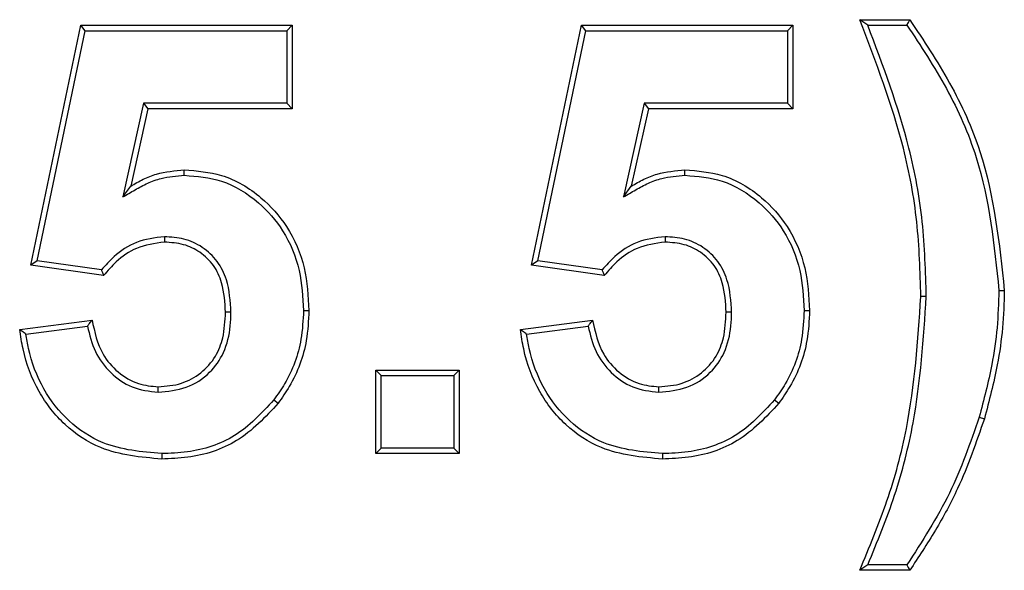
# Model space of a CAD drawing. Header units: inches. Extents: x 0.3 to 33.8, y 0.2 to 21.7.
# Tile 89 of 192: x 12.4829 to 12.5146, y 15.5635 to 15.5813. Entities that reach past the tile are written whole.
import ezdxf

# ---------------------------------------------------------------- set-up
doc = ezdxf.new("R2010")
doc.units = ezdxf.units.IN
doc.header["$MEASUREMENT"] = 0

msp = doc.modelspace()

# ---------------------------------------------------------------- linework, layer by layer
at = {"color": 7, "linetype": 'Continuous', "lineweight": 25}
for p, q in [((12.509971, 15.581301), (12.511586, 15.581301)), ((12.483227, 15.573375), (12.484843, 15.581121)), ((12.483437, 15.573522), (12.484985, 15.580946)), ((12.484985, 15.580946), (12.484843, 15.581121)), ((12.484843, 15.581121), (12.491663, 15.581121)), ((12.484985, 15.580946), (12.491488, 15.580946)), ((12.491488, 15.580946), (12.491663, 15.581121)), ((12.491488, 15.580946), (12.491488, 15.578604)), ((12.491663, 15.581121), (12.491663, 15.578429)), ((12.499381, 15.573375), (12.500996, 15.581121)), ((12.49959, 15.573522), (12.501139, 15.580946)), ((12.501139, 15.580946), (12.500996, 15.581121)), ((12.500996, 15.581121), (12.507817, 15.581121)), ((12.501139, 15.580946), (12.507642, 15.580946)), ((12.507642, 15.580946), (12.507817, 15.581121)), ((12.507642, 15.580946), (12.507642, 15.578604)), ((12.507817, 15.581121), (12.507817, 15.578429)), ((12.510229, 15.581126), (12.511496, 15.581126)), ((12.486859, 15.578604), (12.486193, 15.57558)), ((12.486999, 15.578429), (12.48645, 15.57593)), ((12.491488, 15.578604), (12.486859, 15.578604)), ((12.486859, 15.578604), (12.486999, 15.578429)), ((12.491663, 15.578429), (12.486999, 15.578429)), ((12.491488, 15.578604), (12.491663, 15.578429)), ((12.503012, 15.578604), (12.502347, 15.57558)), ((12.503153, 15.578429), (12.502603, 15.57593)), ((12.507642, 15.578604), (12.503012, 15.578604)), ((12.503012, 15.578604), (12.503153, 15.578429)), ((12.507817, 15.578429), (12.503153, 15.578429)), ((12.507642, 15.578604), (12.507817, 15.578429)), ((12.488179, 15.576279), (12.488177, 15.576454)), ((12.504333, 15.576279), (12.504331, 15.576454)), ((12.486193, 15.57558), (12.48645, 15.57593)), ((12.502347, 15.57558), (12.502603, 15.57593)), ((12.487536, 15.574296), (12.487538, 15.574121)), ((12.50369, 15.574296), (12.503692, 15.574121)), ((12.483437, 15.573522), (12.483227, 15.573375)), ((12.485575, 15.573044), (12.483227, 15.573375)), ((12.485504, 15.573231), (12.483437, 15.573522)), ((12.49959, 15.573522), (12.499381, 15.573375)), ((12.501728, 15.573044), (12.499381, 15.573375)), ((12.501658, 15.573231), (12.49959, 15.573522)), ((12.51212, 15.572371), (12.511945, 15.572371)), ((12.514462, 15.572565), (12.514637, 15.572565)), ((12.489684, 15.571857), (12.489509, 15.571858)), ((12.492027, 15.571917), (12.492202, 15.571917)), ((12.505838, 15.571857), (12.505663, 15.571858)), ((12.50818, 15.571917), (12.508355, 15.571917)), ((12.482868, 15.571305), (12.485202, 15.571608)), ((12.483066, 15.571155), (12.485057, 15.571413)), ((12.499022, 15.571305), (12.501355, 15.571608)), ((12.49922, 15.571155), (12.501211, 15.571413)), ((12.49453, 15.569818), (12.494355, 15.569993)), ((12.494355, 15.567301), (12.494355, 15.569993)), ((12.494355, 15.569993), (12.497048, 15.569993)), ((12.49453, 15.567476), (12.49453, 15.569818)), ((12.49453, 15.569818), (12.496873, 15.569818)), ((12.496873, 15.569818), (12.497048, 15.569993)), ((12.496873, 15.569818), (12.496873, 15.567476)), ((12.497048, 15.569993), (12.497048, 15.567301)), ((12.487335, 15.569279), (12.487339, 15.569454)), ((12.503489, 15.569279), (12.503492, 15.569454)), ((12.491069, 15.569028), (12.491209, 15.568922)), ((12.507223, 15.569028), (12.507363, 15.568922)), ((12.513828, 15.568472), (12.513995, 15.568422)), ((12.48745, 15.567296), (12.487451, 15.567121)), ((12.49453, 15.567476), (12.494355, 15.567301)), ((12.497048, 15.567301), (12.494355, 15.567301)), ((12.496873, 15.567476), (12.49453, 15.567476)), ((12.496873, 15.567476), (12.497048, 15.567301)), ((12.503604, 15.567296), (12.503605, 15.567121)), ((12.511586, 15.563531), (12.509971, 15.563531)), ((12.511494, 15.563706), (12.510233, 15.563706))]:
    msp.add_line(p, q, dxfattribs=at)
at = {"color": 7, "linetype": 'Continuous', "lineweight": 25, "flags": 128}
for points in [[(12.510229, 15.581126), (12.5101, 15.581213), (12.509971, 15.581301)], [(12.511496, 15.581126), (12.511541, 15.581213), (12.511586, 15.581301)], [(12.510233, 15.563706), (12.510102, 15.563619), (12.509971, 15.563531)], [(12.511494, 15.563706), (12.51154, 15.563619), (12.511586, 15.563531)]]:
    msp.add_lwpolyline(points, dxfattribs=at)
at = {"color": 7, "linetype": 'Continuous', "lineweight": 25}
for points, knots in [([(12.511945, 15.572371), (12.511922, 15.573175), (12.511874, 15.574785), (12.51131, 15.577816), (12.510496, 15.579935), (12.509971, 15.581301)], [0, 0, 0, 0, 0.261961, 0.524239, 1, 1, 1, 1]), ([(12.511586, 15.581301), (12.512033, 15.580631), (12.512927, 15.579292), (12.514232, 15.576416), (12.514477, 15.574087), (12.514637, 15.572565)], [0, 0, 0, 0, 0.257251, 0.514785, 1, 1, 1, 1]), ([(12.51212, 15.572371), (12.512097, 15.573175), (12.51205, 15.574785), (12.511504, 15.577754), (12.510724, 15.579817), (12.510229, 15.581126)], [0, 0, 0, 0, 0.267519, 0.535356, 1, 1, 1, 1]), ([(12.511496, 15.581126), (12.51194, 15.580454), (12.512827, 15.57911), (12.514083, 15.576284), (12.514314, 15.574021), (12.514462, 15.572565)], [0, 0, 0, 0, 0.26283, 0.5259, 1, 1, 1, 1]), ([(12.48645, 15.57593), (12.486582, 15.576006), (12.486848, 15.576159), (12.487418, 15.576386), (12.487875, 15.576427), (12.488177, 15.576454)], [0, 0, 0, 0, 0.251837, 0.504321, 1, 1, 1, 1]), ([(12.488177, 15.576454), (12.488584, 15.576422), (12.489482, 15.576351), (12.490645, 15.575654), (12.491568, 15.574607), (12.492122, 15.573327), (12.492175, 15.57238), (12.492202, 15.571917)], [0, 0, 0, 0, 0.179758, 0.396266, 0.580483, 0.795045, 1, 1, 1, 1]), ([(12.502603, 15.57593), (12.502736, 15.576006), (12.503002, 15.576159), (12.503572, 15.576386), (12.504029, 15.576427), (12.504331, 15.576454)], [0, 0, 0, 0, 0.251837, 0.504321, 1, 1, 1, 1]), ([(12.504331, 15.576454), (12.504738, 15.576422), (12.505636, 15.576351), (12.506799, 15.575654), (12.507722, 15.574607), (12.508276, 15.573327), (12.508329, 15.57238), (12.508355, 15.571917)], [0, 0, 0, 0, 0.179758, 0.396266, 0.580483, 0.795045, 1, 1, 1, 1]), ([(12.486193, 15.57558), (12.486326, 15.575657), (12.486591, 15.575811), (12.486993, 15.576035), (12.487522, 15.576226), (12.487927, 15.576259), (12.488179, 15.576279)], [0, 0, 0, 0, 0.215425, 0.431007, 0.647069, 1, 1, 1, 1]), ([(12.488179, 15.576279), (12.488587, 15.576246), (12.489459, 15.576173), (12.490571, 15.57548), (12.491443, 15.574474), (12.491954, 15.573249), (12.492003, 15.572351), (12.492027, 15.571917)], [0, 0, 0, 0, 0.187588, 0.401002, 0.585044, 0.799746, 1, 1, 1, 1]), ([(12.502347, 15.57558), (12.50248, 15.575657), (12.502745, 15.575811), (12.503147, 15.576035), (12.503676, 15.576226), (12.504081, 15.576259), (12.504333, 15.576279)], [0, 0, 0, 0, 0.215425, 0.431007, 0.647069, 1, 1, 1, 1]), ([(12.504333, 15.576279), (12.504741, 15.576246), (12.505613, 15.576173), (12.506725, 15.57548), (12.507597, 15.574474), (12.508108, 15.573249), (12.508157, 15.572351), (12.50818, 15.571917)], [0, 0, 0, 0, 0.187588, 0.401002, 0.585044, 0.799746, 1, 1, 1, 1]), ([(12.487536, 15.574296), (12.487227, 15.574259), (12.486633, 15.574187), (12.485959, 15.573731), (12.485636, 15.573376), (12.485504, 15.573231)], [0, 0, 0, 0, 0.390342, 0.75013, 1, 1, 1, 1]), ([(12.489684, 15.571857), (12.489663, 15.572214), (12.489629, 15.572794), (12.489272, 15.573526), (12.48878, 15.573979), (12.488178, 15.574257), (12.487749, 15.574283), (12.487536, 15.574296)], [0, 0, 0, 0, 0.2899092, 0.4699128, 0.6509418, 0.8268366, 1, 1, 1, 1]), ([(12.50369, 15.574296), (12.503381, 15.574259), (12.502787, 15.574187), (12.502113, 15.573731), (12.50179, 15.573376), (12.501658, 15.573231)], [0, 0, 0, 0, 0.390342, 0.75013, 1, 1, 1, 1]), ([(12.505838, 15.571857), (12.505817, 15.572214), (12.505783, 15.572794), (12.505426, 15.573526), (12.504934, 15.573979), (12.504332, 15.574257), (12.503903, 15.574283), (12.50369, 15.574296)], [0, 0, 0, 0, 0.289909, 0.469913, 0.650942, 0.826837, 1, 1, 1, 1]), ([(12.487538, 15.574121), (12.487227, 15.57408), (12.486654, 15.574005), (12.48601, 15.57354), (12.485706, 15.573194), (12.485575, 15.573044)], [0, 0, 0, 0, 0.400642, 0.740167, 1, 1, 1, 1]), ([(12.489509, 15.571858), (12.489491, 15.57218), (12.489462, 15.572708), (12.489153, 15.573389), (12.488708, 15.573811), (12.488151, 15.574082), (12.487748, 15.574108), (12.487538, 15.574121)], [0, 0, 0, 0, 0.2834185, 0.4637779, 0.645709, 0.8155687, 1, 1, 1, 1]), ([(12.503692, 15.574121), (12.503381, 15.57408), (12.502808, 15.574005), (12.502164, 15.57354), (12.50186, 15.573194), (12.501728, 15.573044)], [0, 0, 0, 0, 0.400642, 0.740167, 1, 1, 1, 1]), ([(12.505663, 15.571858), (12.505645, 15.57218), (12.505616, 15.572708), (12.505307, 15.573389), (12.504862, 15.573811), (12.504305, 15.574082), (12.503901, 15.574108), (12.503692, 15.574121)], [0, 0, 0, 0, 0.2834185, 0.4637779, 0.645709, 0.8155687, 1, 1, 1, 1]), ([(12.485504, 15.573231), (12.485516, 15.5732), (12.485539, 15.573138), (12.485563, 15.573075), (12.485575, 15.573044)], [0, 0, 0, 0, 0.5, 1, 1, 1, 1]), ([(12.501658, 15.573231), (12.501669, 15.5732), (12.501693, 15.573138), (12.501717, 15.573075), (12.501728, 15.573044)], [0, 0, 0, 0, 0.5, 1, 1, 1, 1]), ([(12.509971, 15.563531), (12.510281, 15.564273), (12.510902, 15.565757), (12.511697, 15.568704), (12.511848, 15.570941), (12.511945, 15.572371)], [0, 0, 0, 0, 0.264381, 0.529367, 1, 1, 1, 1]), ([(12.510233, 15.563706), (12.510539, 15.56445), (12.511151, 15.565938), (12.511888, 15.568834), (12.51203, 15.571005), (12.51212, 15.572371)], [0, 0, 0, 0, 0.270121, 0.540764, 1, 1, 1, 1]), ([(12.514462, 15.572565), (12.51445, 15.572164), (12.514426, 15.57136), (12.514225, 15.569986), (12.513975, 15.569035), (12.513828, 15.568472)], [0, 0, 0, 0, 0.29012, 0.580356, 1, 1, 1, 1]), ([(12.514637, 15.572565), (12.514626, 15.572163), (12.514602, 15.571359), (12.514401, 15.569969), (12.514147, 15.569001), (12.513995, 15.568422)], [0, 0, 0, 0, 0.286664, 0.573444, 1, 1, 1, 1]), ([(12.487335, 15.569279), (12.487645, 15.569308), (12.488255, 15.569365), (12.489007, 15.569857), (12.489506, 15.570568), (12.489667, 15.571267), (12.48968, 15.57171), (12.489684, 15.571857)], [0, 0, 0, 0, 0.235247, 0.463247, 0.660528, 0.887455, 1, 1, 1, 1]), ([(12.487339, 15.569454), (12.487592, 15.569474), (12.488085, 15.569513), (12.488737, 15.569878), (12.489206, 15.570397), (12.48947, 15.57109), (12.489495, 15.57158), (12.489509, 15.571858)], [0, 0, 0, 0, 0.207241, 0.402351, 0.597762, 0.772377, 1, 1, 1, 1]), ([(12.492027, 15.571917), (12.492011, 15.571605), (12.491969, 15.570785), (12.4916, 15.56979), (12.49119, 15.5692), (12.491069, 15.569028)], [0, 0, 0, 0, 0.302605, 0.795811, 1, 1, 1, 1]), ([(12.492202, 15.571917), (12.492185, 15.571592), (12.492141, 15.570741), (12.491757, 15.569711), (12.491333, 15.5691), (12.491209, 15.568922)], [0, 0, 0, 0, 0.303593, 0.796476, 1, 1, 1, 1]), ([(12.503489, 15.569279), (12.503799, 15.569308), (12.504409, 15.569365), (12.505161, 15.569857), (12.505659, 15.570568), (12.505821, 15.571267), (12.505834, 15.57171), (12.505838, 15.571857)], [0, 0, 0, 0, 0.235247, 0.463247, 0.660528, 0.887455, 1, 1, 1, 1]), ([(12.503492, 15.569454), (12.503746, 15.569474), (12.504239, 15.569513), (12.504891, 15.569878), (12.50536, 15.570397), (12.505624, 15.57109), (12.505649, 15.57158), (12.505663, 15.571858)], [0, 0, 0, 0, 0.207241, 0.402351, 0.597762, 0.772377, 1, 1, 1, 1]), ([(12.50818, 15.571917), (12.508164, 15.571605), (12.508123, 15.570785), (12.507754, 15.56979), (12.507343, 15.5692), (12.507223, 15.569028)], [0, 0, 0, 0, 0.302605, 0.795811, 1, 1, 1, 1]), ([(12.508355, 15.571917), (12.508339, 15.571592), (12.508295, 15.570741), (12.507911, 15.569711), (12.507487, 15.5691), (12.507363, 15.568922)], [0, 0, 0, 0, 0.303593, 0.796476, 1, 1, 1, 1]), ([(12.485057, 15.571413), (12.485077, 15.571441), (12.485125, 15.571506), (12.485174, 15.571571), (12.485202, 15.571608)], [0, 0, 0, 0, 0.425199, 1, 1, 1, 1]), ([(12.485057, 15.571413), (12.485124, 15.57113), (12.485256, 15.570575), (12.485773, 15.569888), (12.486477, 15.569379), (12.487046, 15.569313), (12.487335, 15.569279)], [0, 0, 0, 0, 0.255113, 0.500376, 0.746028, 1, 1, 1, 1]), ([(12.485202, 15.571608), (12.485285, 15.571223), (12.485422, 15.570588), (12.486022, 15.569903), (12.486653, 15.569516), (12.487123, 15.569474), (12.487339, 15.569454)], [0, 0, 0, 0, 0.3496801, 0.577501, 0.8058647, 1, 1, 1, 1]), ([(12.501211, 15.571413), (12.501231, 15.571441), (12.501279, 15.571506), (12.501328, 15.571571), (12.501355, 15.571608)], [0, 0, 0, 0, 0.425199, 1, 1, 1, 1]), ([(12.501211, 15.571413), (12.501278, 15.57113), (12.50141, 15.570575), (12.501927, 15.569888), (12.502631, 15.569379), (12.5032, 15.569313), (12.503489, 15.569279)], [0, 0, 0, 0, 0.2551133, 0.5003764, 0.7460283, 1, 1, 1, 1]), ([(12.501355, 15.571608), (12.501439, 15.571223), (12.501576, 15.570588), (12.502176, 15.569903), (12.502807, 15.569516), (12.503277, 15.569474), (12.503492, 15.569454)], [0, 0, 0, 0, 0.34968, 0.577501, 0.805865, 1, 1, 1, 1]), ([(12.483066, 15.571155), (12.483033, 15.57118), (12.482967, 15.57123), (12.482901, 15.57128), (12.482868, 15.571305)], [0, 0, 0, 0, 0.5, 1, 1, 1, 1]), ([(12.487451, 15.567121), (12.486775, 15.567181), (12.485638, 15.567282), (12.484285, 15.56818), (12.483415, 15.569297), (12.483003, 15.5704), (12.4829, 15.571094), (12.482868, 15.571305)], [0, 0, 0, 0, 0.292574, 0.492472, 0.691979, 0.906195, 1, 1, 1, 1]), ([(12.48745, 15.567296), (12.486801, 15.567353), (12.48571, 15.567449), (12.48441, 15.568307), (12.483575, 15.569376), (12.483195, 15.570386), (12.483092, 15.571001), (12.483066, 15.571155)], [0, 0, 0, 0, 0.299707, 0.504023, 0.707928, 0.926973, 1, 1, 1, 1]), ([(12.49922, 15.571155), (12.499187, 15.57118), (12.499121, 15.57123), (12.499055, 15.57128), (12.499022, 15.571305)], [0, 0, 0, 0, 0.5, 1, 1, 1, 1]), ([(12.503605, 15.567121), (12.502929, 15.567181), (12.501792, 15.567282), (12.500439, 15.56818), (12.499569, 15.569297), (12.499157, 15.5704), (12.499054, 15.571094), (12.499022, 15.571305)], [0, 0, 0, 0, 0.292574, 0.492472, 0.691979, 0.906195, 1, 1, 1, 1]), ([(12.503604, 15.567296), (12.502955, 15.567353), (12.501864, 15.567449), (12.500564, 15.568307), (12.499729, 15.569376), (12.499349, 15.570386), (12.499246, 15.571001), (12.49922, 15.571155)], [0, 0, 0, 0, 0.299707, 0.504023, 0.707928, 0.926973, 1, 1, 1, 1]), ([(12.491069, 15.569028), (12.490675, 15.568602), (12.489911, 15.56778), (12.488536, 15.567339), (12.487726, 15.567307), (12.48745, 15.567296)], [0, 0, 0, 0, 0.413476, 0.800059, 1, 1, 1, 1]), ([(12.491209, 15.568922), (12.490793, 15.568476), (12.489994, 15.567618), (12.488565, 15.567165), (12.487731, 15.567132), (12.487451, 15.567121)], [0, 0, 0, 0, 0.418108, 0.804597, 1, 1, 1, 1]), ([(12.507223, 15.569028), (12.506828, 15.568602), (12.506064, 15.56778), (12.50469, 15.567339), (12.50388, 15.567307), (12.503604, 15.567296)], [0, 0, 0, 0, 0.413476, 0.800059, 1, 1, 1, 1]), ([(12.507363, 15.568922), (12.506947, 15.568476), (12.506148, 15.567618), (12.504719, 15.567165), (12.503885, 15.567132), (12.503605, 15.567121)], [0, 0, 0, 0, 0.418108, 0.804597, 1, 1, 1, 1]), ([(12.513828, 15.568472), (12.513538, 15.567642), (12.512951, 15.56596), (12.511983, 15.564464), (12.511494, 15.563706)], [0, 0, 0, 0, 0.493846, 1, 1, 1, 1]), ([(12.513995, 15.568422), (12.513731, 15.567661), (12.513299, 15.566419), (12.512431, 15.564808), (12.511868, 15.563958), (12.511586, 15.563531)], [0, 0, 0, 0, 0.441205, 0.719628, 1, 1, 1, 1])]:
    msp.add_open_spline(points, degree=3, knots=knots, dxfattribs=at)

doc.saveas('drawing.dxf')
